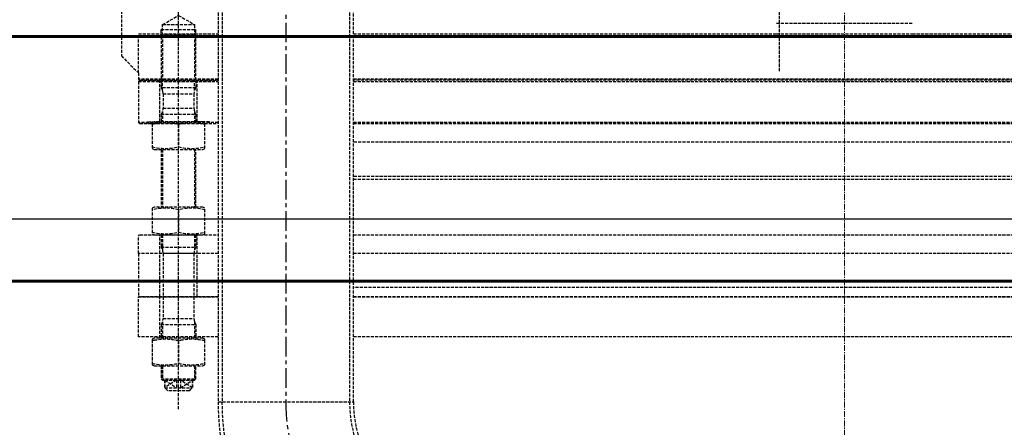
# Model space of a CAD drawing. Header units: millimetres. Extents: x -50096 to 615650, y 194565 to 243945.
# Tile 79 of 256: x 233634 to 235227, y 220627 to 221286. Entities that reach past the tile are written whole.
import ezdxf

# ---------------------------------------------------------------- set-up
doc = ezdxf.new("R2010")
doc.units = ezdxf.units.MM
doc.linetypes.add('ГТО-1 Пунктир', pattern=[7, 5, -2])
doc.linetypes.add('осевая', pattern=[50.8, 31.75, -6.35, 6.35, -6.35])
for name, color, linetype, lineweight in [('ГТО-2_Бетон_025', 7, 'Continuous', 25), ('ГТО-2_Бетон_060', 3, 'Continuous', 60), ('ГТО-2_Размеры_035', 2, 'Continuous', 35), ('ОГОС_Пунктир_025', 151, 'ГТО-1 Пунктир', 25), ('ОГСО_Оси_025', 7, 'осевая', 25), ('ОЗиМ_ось', 6, 'осевая', 25)]:
    doc.layers.add(name, color=color, linetype=linetype, lineweight=lineweight)

# ---------------------------------------------------------------- blocks, each defined once
blk = doc.blocks.new('ОГСО_Затвор_План')
at = {"layer": 'ОГОС_Пунктир_025'}
for p, q in [((-105.3, -460), (-105.3, 460)), ((-1013.7, -253.6), (-1013.7, -995)), ((-1007, -253.6), (-1007, -995)), ((-800.9, -253.6), (-800.9, -995)), ((-794.6, -995), (-794.6, -253.6)), ((-1077.8, -1007), (-1077.8, -350)), ((-1105.8, -405), (-1105.8, -393)), ((-1105.8, -393), (-1049.8, -393)), ((-1103.6, -385), (-1052, -385)), ((-1049.8, -405), (-1049.8, -393)), ((-110.3, -382.5), (-0.3, -382.5)), ((-0.3, -382.5), (109.7, -382.5)), ((-1105.8, -405), (-1049.8, -405)), ((-1103.6, -402), (-1103.6, -475)), ((-1052, -402), (-1052, -475)), ((-110.3, -400), (109.7, -400)), ((109.7, -400), (1142.2, -400)), ((-1013.7, -473), (-1142.8, -473)), ((-1142.8, -477), (-1013.7, -477)), ((-1013.7, -475), (-1140.8, -475)), ((-1103.6, -491.6), (-1103.6, -475)), ((-1052, -491.6), (-1052, -475)), ((1142.2, -473), (-794.6, -473)), ((1140.2, -475), (-794.6, -475)), ((-794.6, -477), (1142.2, -477)), ((-1049.8, -487), (-1105.8, -487)), ((-1102.8, -497), (-1052.8, -497)), ((-1103.6, -525.4), (-1103.6, -542)), ((-1102.8, -520), (-1052.8, -520)), ((-1052, -525.4), (-1052, -542)), ((-1105.8, -529.9), (-1049.8, -529.9)), ((-1105.8, -529.9), (-1049.8, -529.9)), ((-1105.8, -529.9), (-1049.8, -529.9)), ((-1013.7, -543), (-1142.8, -543)), ((-1077.8, -546.3), (-1077.8, -582.7)), ((1142.2, -543), (-794.6, -543)), ((-1105.8, -587), (-1105.8, -680)), ((-1103.6, -587), (-1103.6, -680)), ((-1052, -587), (-1052, -680)), ((-1049.8, -680), (-1049.8, -587)), ((981.7, -575.3), (-794.6, -575.3)), ((981.7, -630.5), (-794.6, -630.5)), ((-794.6, -635), (974.7, -635)), ((-1077.8, -684.3), (-1077.8, -720.7)), ((-1107.8, -755), (-1107.8, -725)), ((-1103.6, -725), (-1103.6, -749.6)), ((-1052, -725), (-1052, -749.6)), ((-1047.8, -755), (-1047.8, -725)), ((-1105.8, -745), (-1049.8, -745)), ((-1107.8, -825), (-1107.8, -755)), ((-1052.8, -755), (-1102.8, -755)), ((-1047.8, -825), (-1047.8, -755)), ((949.7, -810), (-794.6, -810)), ((-1142.6, -890), (-1142.6, -825)), ((-1013.7, -825), (-1142.6, -825)), ((1142.4, -825), (-794.6, -825)), ((-794.6, -825), (975.2, -825)), ((-1102.8, -860), (-1052.8, -860)), ((-1105.8, -869.9), (-1049.8, -869.9)), ((-1103.6, -865.4), (-1103.6, -892)), ((-1052, -865.4), (-1052, -892)), ((-1013.7, -890), (-1142.6, -890)), ((1142.4, -890), (-794.6, -890)), ((-1077.8, -896.3), (-1077.8, -932.7)), ((-1105.8, -937), (-1105.8, -957.8)), ((-1103.6, -937), (-1103.6, -960)), ((-1052, -937), (-1052, -960)), ((-1049.8, -957.8), (-1049.8, -937)), ((-1105.8, -957.8), (-1049.8, -957.8)), ((-1105.8, -957.8), (-1103.6, -960)), ((-1103.6, -960), (-1100.3, -960)), ((-1100.3, -960), (-1055.3, -960)), ((-1100.3, -960), (-1100.3, -972)), ((-1095.3, -977), (-1100.3, -972)), ((-1081, -960), (-1100.1, -972.2)), ((-1100.1, -960), (-1081, -972.2)), ((-1100.1, -960), (-1100.1, -972.2)), ((-1081, -960), (-1081, -972.2)), ((-1055.5, -972.2), (-1074.6, -960)), ((-1074.6, -972.2), (-1055.5, -960)), ((-1074.6, -960), (-1074.6, -972.2)), ((-1060.3, -977), (-1055.3, -972)), ((-1055.5, -960), (-1055.5, -972.2)), ((-1055.3, -960), (-1052, -960)), ((-1055.3, -960), (-1055.3, -972)), ((-1052, -960), (-1049.8, -957.8)), ((-1100.1, -972.2), (-1055.5, -972.2)), ((-1060.3, -977), (-1095.3, -977)), ((-1013.7, -995), (-794.6, -995))]:
    blk.add_line(p, q, dxfattribs=at)
for points in [[(-1013.7, 475), (-1140.8, 475), (-1142.8, 473), (-1142.8, 463), (-1170.3, 435.5), (-1170.3, -435.5), (-1142.8, -463), (-1142.8, -473), (-1140.8, -475), (-1013.7, -475)], [(-1103.6, -402.8), (-1103.6, -385), (-1077.8, -370.1), (-1052, -385), (-1052, -402.8)], [(-1142.8, -463), (-1142.8, -400), (-1013.7, -400)], [(-1049.8, -475), (-1049.8, -404.2), (-1052, -402), (-1103.6, -402), (-1105.8, -404.2), (-1105.8, -475)], [(-794.6, -400), (-110.3, -400)], [(-1013.7, -475), (-1140.8, -475), (-1142.8, -477), (-1142.8, -543), (-1140.8, -545), (-1013.7, -545)], [(-1127.8, -545), (-1127.8, -542), (-1107.8, -542), (-1107.8, -475)], [(-1027.8, -545), (-1027.8, -542), (-1047.8, -542), (-1047.8, -475)], [(-1027.8, -545), (-1027.8, -542), (-1047.8, -542), (-1047.8, -475)], [(-794.6, -545), (1140.2, -545), (1142.2, -543), (1142.2, -477), (1140.2, -475), (-794.6, -475)], [(-1035.3, -545), (-1035.3, -543.8), (-1038.5, -542), (-1117.1, -542), (-1120.3, -543.8), (-1120.3, -545)], [(-1120.3, -545), (-1120.3, -585.2), (-1117.1, -587), (-1038.5, -587), (-1035.3, -585.2), (-1035.3, -545)], [(-1013.7, -755), (-1142.8, -755), (-1142.8, -727), (-1140.8, -725), (-1013.7, -725)], [(-794.6, -725), (1140.2, -725), (1142.2, -727), (1142.2, -755), (-794.6, -755)], [(-1013.7, -755), (-1142.8, -755), (-1142.8, -825), (-1013.7, -825)], [(-794.6, -825), (1142.2, -825), (1142.2, -755), (-794.6, -755)], [(-1107.8, -892), (-1107.8, -825)]]:
    blk.add_lwpolyline(points, dxfattribs=at)
for points in [[(-1105.8, -475), (-1105.8, -487, -0.147477), (-1102.8, -497), (-1102.8, -520, -0.147477), (-1105.8, -529.9), (-1105.8, -542)], [(-1049.8, -475), (-1049.8, -487, 0.147477), (-1052.8, -497), (-1052.8, -520, 0.147477), (-1049.8, -529.9), (-1049.8, -542)], [(-1120.3, -546.3, -0.018106), (-1113.7, -545, -0.013671)], [(-1113.7, -545, -0.079726), (-1084.4, -545, -0.079726)], [(-1084.4, -545, -0.018106), (-1077.8, -546.3, -0.018106), (-1071.2, -545)], [(-1071.2, -545, -0.079726), (-1041.9, -545, -0.079726)], [(-1041.9, -545, -0.018106), (-1035.3, -546.3)], [(-1035.3, -582.7, -0.116285), (-1077.8, -582.7, -0.116285), (-1120.3, -582.7)], [(-1120.3, -684.3, -0.116285), (-1077.8, -684.3, -0.116285), (-1035.3, -684.3)], [(-1035.3, -720.7, -0.116285), (-1077.8, -720.7, -0.116285), (-1120.3, -720.7)], [(-1105.8, -725), (-1105.8, -745, -0.147477), (-1102.8, -755), (-1102.8, -860, -0.147477), (-1105.8, -869.9), (-1105.8, -892)], [(-1049.8, -725), (-1049.8, -745, 0.147477), (-1052.8, -755), (-1052.8, -860, 0.147477), (-1049.8, -869.9), (-1049.8, -892)], [(-1120.3, -896.3, -0.018106), (-1113.7, -895, -0.079726), (-1084.4, -895, -0.018106), (-1077.8, -896.3, -0.018106), (-1071.2, -895, -0.079726), (-1041.9, -895, -0.018106), (-1035.3, -896.3)], [(-1035.3, -932.7, -0.116285), (-1077.8, -932.7, -0.116285), (-1120.3, -932.7)]]:
    blk.add_lwpolyline(points, format="xyb", dxfattribs=at)
for points in [[(-1117.1, -680), (-1120.3, -681.8), (-1120.3, -723.2), (-1117.1, -725), (-1038.5, -725), (-1035.3, -723.2), (-1035.3, -681.8), (-1038.5, -680)], [(-1120.3, -895), (-1120.3, -935.2), (-1117.1, -937), (-1038.5, -937), (-1035.3, -935.2), (-1035.3, -895), (-1035.3, -893.8), (-1038.5, -892), (-1117.1, -892), (-1120.3, -893.8)]]:
    blk.add_lwpolyline(points, close=True, dxfattribs=at)
for radius, end in [(414.5, 263.3291), (408.3, 262.6069), (201.8, 256.5888), (195.5, 257.3478)]:
    blk.add_arc((-599.2, -995), radius, 180, end, dxfattribs=at)
at = {"layer": 'ОГСО_Оси_025'}
blk.add_line((-904.2, 685), (-904.2, -995), dxfattribs=at)
blk.add_arc((-598.8, -995), 305.4, 180, 254.8461, dxfattribs=at)
blk = doc.blocks.new('A$C1AA538EC')
at = {"layer": 'ОЗиМ_ось', "lineweight": 20, "ltscale": 0.3}
blk.add_line((0, -13140.6), (0, -8299.9), dxfattribs=at)
at = {"layer": 'ГТО-2_Размеры_035', "rotation": 0.0001303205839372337}
blk.add_blockref('ОГСО_Затвор_План', (0, -11100.1), dxfattribs=at)

msp = doc.modelspace()

# ---------------------------------------------------------------- linework, layer by layer
at = {"layer": 'ГТО-2_Бетон_025'}
msp.add_lwpolyline([(233168.4, 224062.9), (236768.4, 224062.9), (236768.4, 220962.9), (233168.4, 220962.9)], close=True, dxfattribs=at)
at = {"layer": 'ГТО-2_Бетон_060'}
msp.add_line((268518.4, 220862.9), (225418.4, 220862.9), dxfattribs=at)
msp.add_lwpolyline([(233468.4, 223758.4), (236468.4, 223758.4), (236468.4, 221258.4), (233468.4, 221258.4), (233468.4, 223758.4)], dxfattribs=at)

# ---------------------------------------------------------------- block references
at = {"layer": 'ГТО-2_Размеры_035'}
msp.add_blockref('A$C1AA538EC', (234968.4, 232762.8), dxfattribs=at)

doc.saveas('drawing.dxf')
